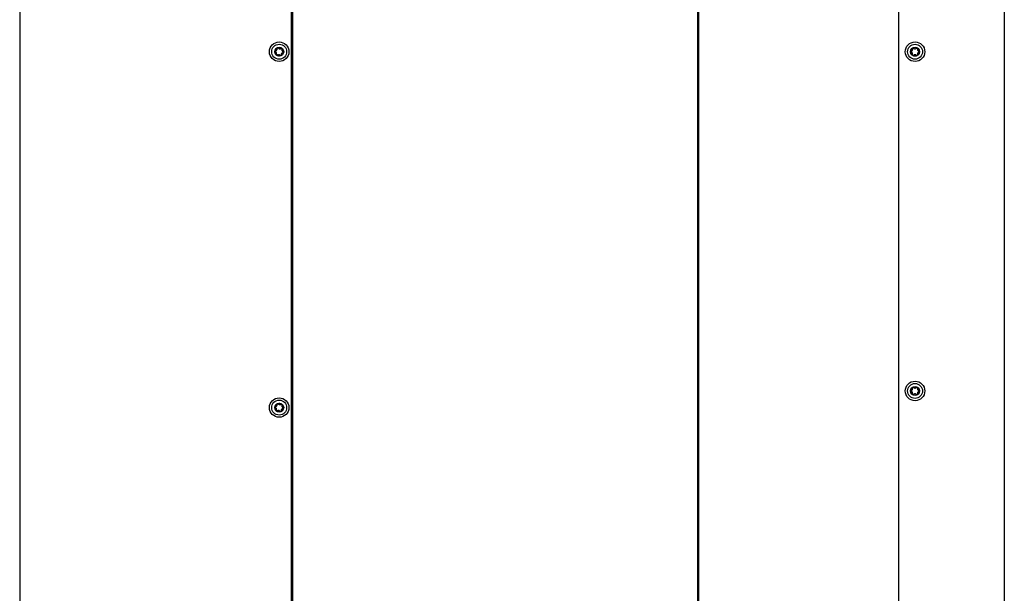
# Model space of a CAD drawing. Extents: x 1107 to 4046, y 937 to 3355.
# Tile 47 of 49: x 2893 to 3367, y 1966 to 2242. Entities that reach past the tile are written whole.
import ezdxf

# ---------------------------------------------------------------- set-up
doc = ezdxf.new("R2010")
doc.units = 0
doc.layers.add('KF_VIDA_L_+_C_LEFT', color=7, linetype='CONTINUOUS')

# ---------------------------------------------------------------- blocks, each defined once
blk = doc.blocks.new('KF_VIDA_L_+_C_LEFT')
at = {"layer": 'KF_VIDA_L_+_C_LEFT'}
for p, q in [((3.5, 1071.5), (3.5, 3.5)), ((134.5, 3.5), (134.5, 1071.5)), ((135, 3.5), (135, 1071.5)), ((330, 910.75), (330, 164.25)), ((330.43, 905), (330.43, 170)), ((426.8, 904.5), (426.8, 170.5)), ((477.8, 904.5), (477.8, 170.5))]:
    blk.add_line(p, q, dxfattribs=at)
for centre, radius in [((128.5, 537.5), 4.7), ((128.5, 537.5), 3.6), ((434.8, 537.5), 4.7), ((434.8, 537.5), 3.6), ((128.5, 537.5), 2.17), ((434.8, 537.5), 2.17), ((434.8, 374), 4.7), ((434.8, 374), 3.6), ((434.8, 374), 2.17), ((128.5, 366), 4.7), ((128.5, 366), 3.6), ((128.5, 366), 2.17)]:
    blk.add_circle(centre, radius, dxfattribs=at)
for centre, start, end in [((128.5, 537.5), 171.6272, 231.6272), ((128.5, 537.5), 111.6272, 171.6272), ((128.5, 537.5), 51.6272, 111.6272), ((128.5, 537.5), 291.6272, 351.6272), ((128.5, 537.5), 351.6272, 51.6272), ((434.8, 537.5), 119.7614, 179.7614), ((434.8, 537.5), 179.7614, 239.7614), ((434.8, 537.5), 59.7614, 119.7614), ((434.8, 537.5), 299.7614, 359.7614), ((434.8, 537.5), 359.7614, 59.7614), ((128.5, 537.5), 231.6272, 291.6272), ((434.8, 537.5), 239.7614, 299.7614), ((434.8, 374), 120, 180), ((434.8, 374), 60, 120), ((434.8, 374), 0, 60), ((434.8, 374), 180, 240), ((434.8, 374), 240, 300), ((434.8, 374), 300, 0), ((128.5, 366), 171.6139, 231.6139), ((128.5, 366), 111.6139, 171.6139), ((128.5, 366), 51.6139, 111.6139), ((128.5, 366), 291.6139, 351.6139), ((128.5, 366), 351.6139, 51.6139), ((128.5, 366), 231.6139, 291.6139)]:
    blk.add_arc(centre, 1.97, start, end, dxfattribs=at)
for points, knots in [([(126.79, 537.36), (126.74, 537.38), (126.69, 537.42), (126.61, 537.5), (126.58, 537.55), (126.54, 537.66), (126.54, 537.73), (126.55, 537.79)], [0.0210583, 0.0210583, 0.0210583, 0.0210583, 0.03895374, 0.03895374, 0.05689242, 0.05689242, 0.0748311, 0.0748311, 0.0748311, 0.0748311]), ([(126.55, 537.79), (126.55, 537.85), (126.58, 537.91), (126.65, 538.01), (126.69, 538.05), (126.79, 538.1), (126.85, 538.12), (126.9, 538.12)], [0.0748311, 0.0748311, 0.0748311, 0.0748311, 0.09276978, 0.09276978, 0.11070846, 0.11070846, 0.12860391, 0.12860391, 0.12860391, 0.12860391]), ([(127.16, 536.43), (127.18, 536.48), (127.2, 536.53), (127.22, 536.64), (127.23, 536.71), (127.22, 536.84), (127.2, 536.91), (127.15, 537.04), (127.12, 537.1), (127.03, 537.21), (126.98, 537.25), (126.89, 537.32), (126.84, 537.34), (126.79, 537.36)], [0.0316524, 0.0316524, 0.0316524, 0.0316524, 0.0483408, 0.0483408, 0.0683806, 0.0683806, 0.0884204, 0.0884204, 0.1084603, 0.1084603, 0.1285001, 0.1285001, 0.1451885, 0.1451885, 0.1451885, 0.1451885]), ([(126.9, 538.12), (126.96, 538.13), (127.01, 538.14), (127.11, 538.17), (127.18, 538.2), (127.29, 538.28), (127.34, 538.33), (127.43, 538.44), (127.46, 538.5), (127.51, 538.63), (127.53, 538.69), (127.54, 538.81), (127.53, 538.86), (127.53, 538.91)], [0.0316524, 0.0316524, 0.0316524, 0.0316524, 0.0483408, 0.0483408, 0.0683806, 0.0683806, 0.0884204, 0.0884204, 0.1084603, 0.1084603, 0.1285001, 0.1285001, 0.1451885, 0.1451885, 0.1451885, 0.1451885]), ([(127.27, 535.95), (127.23, 535.99), (127.19, 536.04), (127.14, 536.15), (127.12, 536.21), (127.12, 536.32), (127.14, 536.38), (127.16, 536.43)], [0.0748311, 0.0748311, 0.0748311, 0.0748311, 0.09276978, 0.09276978, 0.11070846, 0.11070846, 0.12860391, 0.12860391, 0.12860391, 0.12860391]), ([(127.53, 538.91), (127.52, 538.97), (127.52, 539.03), (127.55, 539.13), (127.58, 539.19), (127.66, 539.28), (127.72, 539.31), (127.77, 539.34)], [0.02105829, 0.02105829, 0.02105829, 0.02105829, 0.03895374, 0.03895374, 0.05689242, 0.05689242, 0.0748311, 0.0748311, 0.0748311, 0.0748311]), ([(128.76, 535.8), (128.73, 535.85), (128.69, 535.89), (128.61, 535.96), (128.55, 536), (128.43, 536.06), (128.36, 536.08), (128.23, 536.1), (128.15, 536.1), (128.02, 536.08), (127.95, 536.06), (127.85, 536.01), (127.81, 535.98), (127.76, 535.95)], [0.0316524, 0.0316524, 0.0316524, 0.0316524, 0.0483408, 0.0483408, 0.0683806, 0.0683806, 0.0884204, 0.0884204, 0.1084603, 0.1084603, 0.1285001, 0.1285001, 0.1451885, 0.1451885, 0.1451885, 0.1451885]), ([(127.77, 539.34), (127.83, 539.36), (127.89, 539.37), (128.01, 539.36), (128.07, 539.34), (128.17, 539.28), (128.21, 539.24), (128.24, 539.2)], [0.0748311, 0.0748311, 0.0748311, 0.0748311, 0.09276978, 0.09276978, 0.11070846, 0.11070846, 0.12860391, 0.12860391, 0.12860391, 0.12860391]), ([(128.24, 539.2), (128.27, 539.15), (128.31, 539.11), (128.39, 539.04), (128.45, 539), (128.57, 538.94), (128.64, 538.92), (128.77, 538.9), (128.85, 538.9), (128.98, 538.92), (129.05, 538.94), (129.15, 538.99), (129.19, 539.02), (129.24, 539.05)], [0.0316524, 0.0316524, 0.0316524, 0.0316524, 0.0483408, 0.0483408, 0.0683806, 0.0683806, 0.0884204, 0.0884204, 0.1084603, 0.1084603, 0.1285001, 0.1285001, 0.1451885, 0.1451885, 0.1451885, 0.1451885]), ([(129.47, 536.09), (129.48, 536.03), (129.48, 535.97), (129.45, 535.87), (129.42, 535.81), (129.34, 535.72), (129.28, 535.69), (129.23, 535.66)], [0.02105829, 0.02105829, 0.02105829, 0.02105829, 0.03895374, 0.03895374, 0.05689242, 0.05689242, 0.0748311, 0.0748311, 0.0748311, 0.0748311]), ([(129.24, 539.05), (129.28, 539.08), (129.33, 539.11), (129.44, 539.14), (129.5, 539.14), (129.62, 539.11), (129.68, 539.09), (129.73, 539.05)], [0.02105829, 0.02105829, 0.02105829, 0.02105829, 0.03895374, 0.03895374, 0.05689242, 0.05689242, 0.0748311, 0.0748311, 0.0748311, 0.0748311]), ([(130.1, 536.88), (130.04, 536.87), (129.99, 536.86), (129.89, 536.83), (129.82, 536.8), (129.71, 536.72), (129.66, 536.67), (129.57, 536.56), (129.54, 536.5), (129.49, 536.37), (129.47, 536.31), (129.46, 536.19), (129.47, 536.14), (129.47, 536.09)], [0.0316524, 0.0316524, 0.0316524, 0.0316524, 0.0483408, 0.0483408, 0.0683806, 0.0683806, 0.0884204, 0.0884204, 0.1084603, 0.1084603, 0.1285001, 0.1285001, 0.1451885, 0.1451885, 0.1451885, 0.1451885]), ([(129.73, 539.05), (129.77, 539.01), (129.81, 538.96), (129.86, 538.85), (129.88, 538.79), (129.88, 538.68), (129.86, 538.62), (129.84, 538.57)], [0.0748311, 0.0748311, 0.0748311, 0.0748311, 0.09276978, 0.09276978, 0.11070846, 0.11070846, 0.12860391, 0.12860391, 0.12860391, 0.12860391]), ([(129.84, 538.57), (129.82, 538.52), (129.8, 538.47), (129.78, 538.36), (129.77, 538.29), (129.78, 538.16), (129.8, 538.09), (129.85, 537.96), (129.88, 537.9), (129.97, 537.79), (130.02, 537.75), (130.11, 537.68), (130.16, 537.66), (130.21, 537.64)], [0.0316524, 0.0316524, 0.0316524, 0.0316524, 0.0483408, 0.0483408, 0.0683806, 0.0683806, 0.0884204, 0.0884204, 0.1084603, 0.1084603, 0.1285001, 0.1285001, 0.1451885, 0.1451885, 0.1451885, 0.1451885]), ([(130.45, 537.21), (130.45, 537.15), (130.42, 537.09), (130.35, 536.99), (130.31, 536.95), (130.21, 536.9), (130.15, 536.88), (130.1, 536.88)], [0.0748311, 0.0748311, 0.0748311, 0.0748311, 0.09276978, 0.09276978, 0.11070846, 0.11070846, 0.12860391, 0.12860391, 0.12860391, 0.12860391]), ([(130.21, 537.64), (130.26, 537.62), (130.31, 537.58), (130.39, 537.5), (130.42, 537.45), (130.46, 537.34), (130.46, 537.27), (130.45, 537.21)], [0.02105829, 0.02105829, 0.02105829, 0.02105829, 0.03895374, 0.03895374, 0.05689242, 0.05689242, 0.0748311, 0.0748311, 0.0748311, 0.0748311]), ([(433.13, 537.12), (433.07, 537.14), (433.02, 537.16), (432.93, 537.23), (432.89, 537.28), (432.84, 537.39), (432.82, 537.45), (432.83, 537.51)], [0.0210583, 0.0210583, 0.0210583, 0.0210583, 0.03895374, 0.03895374, 0.05689242, 0.05689242, 0.0748311, 0.0748311, 0.0748311, 0.0748311]), ([(432.83, 537.51), (432.83, 537.57), (432.84, 537.63), (432.89, 537.74), (432.94, 537.79), (433.02, 537.85), (433.08, 537.88), (433.13, 537.89)], [0.0748311, 0.0748311, 0.0748311, 0.0748311, 0.09276978, 0.09276978, 0.11070846, 0.11070846, 0.12860391, 0.12860391, 0.12860391, 0.12860391]), ([(433.13, 537.89), (433.18, 537.9), (433.23, 537.92), (433.33, 537.97), (433.39, 538.01), (433.49, 538.1), (433.54, 538.16), (433.6, 538.27), (433.63, 538.34), (433.66, 538.48), (433.67, 538.54), (433.66, 538.66), (433.65, 538.71), (433.64, 538.76)], [0.0316524, 0.0316524, 0.0316524, 0.0316524, 0.0483408, 0.0483408, 0.0683806, 0.0683806, 0.0884204, 0.0884204, 0.1084603, 0.1084603, 0.1285001, 0.1285001, 0.1451885, 0.1451885, 0.1451885, 0.1451885]), ([(433.63, 536.25), (433.64, 536.3), (433.65, 536.35), (433.66, 536.46), (433.65, 536.53), (433.62, 536.67), (433.6, 536.74), (433.53, 536.85), (433.49, 536.91), (433.39, 537), (433.33, 537.04), (433.23, 537.09), (433.18, 537.11), (433.13, 537.12)], [0.0316524, 0.0316524, 0.0316524, 0.0316524, 0.0483408, 0.0483408, 0.0683806, 0.0683806, 0.0884204, 0.0884204, 0.1084603, 0.1084603, 0.1285001, 0.1285001, 0.1451885, 0.1451885, 0.1451885, 0.1451885]), ([(433.81, 535.79), (433.75, 535.82), (433.71, 535.87), (433.64, 535.97), (433.62, 536.03), (433.61, 536.14), (433.61, 536.2), (433.63, 536.25)], [0.0748311, 0.0748311, 0.0748311, 0.0748311, 0.09276978, 0.09276978, 0.11070846, 0.11070846, 0.12860391, 0.12860391, 0.12860391, 0.12860391]), ([(433.64, 538.76), (433.62, 538.81), (433.62, 538.87), (433.63, 538.98), (433.65, 539.04), (433.72, 539.14), (433.77, 539.18), (433.82, 539.21)], [0.02105829, 0.02105829, 0.02105829, 0.02105829, 0.03895374, 0.03895374, 0.05689242, 0.05689242, 0.0748311, 0.0748311, 0.0748311, 0.0748311]), ([(433.82, 539.21), (433.87, 539.24), (433.93, 539.26), (434.05, 539.27), (434.12, 539.26), (434.22, 539.22), (434.27, 539.18), (434.3, 539.14)], [0.0748311, 0.0748311, 0.0748311, 0.0748311, 0.09276978, 0.09276978, 0.11070846, 0.11070846, 0.12860391, 0.12860391, 0.12860391, 0.12860391]), ([(435.3, 535.86), (435.26, 535.9), (435.22, 535.93), (435.13, 535.99), (435.06, 536.02), (434.93, 536.07), (434.86, 536.08), (434.73, 536.08), (434.66, 536.07), (434.52, 536.03), (434.46, 536), (434.37, 535.93), (434.33, 535.9), (434.29, 535.86)], [0.0316524, 0.0316524, 0.0316524, 0.0316524, 0.0483408, 0.0483408, 0.0683806, 0.0683806, 0.0884204, 0.0884204, 0.1084603, 0.1084603, 0.1285001, 0.1285001, 0.1451885, 0.1451885, 0.1451885, 0.1451885]), ([(434.3, 539.14), (434.34, 539.1), (434.38, 539.07), (434.47, 539.01), (434.54, 538.98), (434.67, 538.93), (434.74, 538.92), (434.87, 538.92), (434.94, 538.93), (435.08, 538.97), (435.14, 539), (435.23, 539.07), (435.27, 539.1), (435.31, 539.14)], [0.0316524, 0.0316524, 0.0316524, 0.0316524, 0.0483408, 0.0483408, 0.0683806, 0.0683806, 0.0884204, 0.0884204, 0.1084603, 0.1084603, 0.1285001, 0.1285001, 0.1451885, 0.1451885, 0.1451885, 0.1451885]), ([(435.31, 539.14), (435.35, 539.18), (435.4, 539.21), (435.5, 539.25), (435.56, 539.26), (435.68, 539.26), (435.74, 539.24), (435.79, 539.21)], [0.02105829, 0.02105829, 0.02105829, 0.02105829, 0.03895374, 0.03895374, 0.05689242, 0.05689242, 0.0748311, 0.0748311, 0.0748311, 0.0748311]), ([(435.96, 536.24), (435.98, 536.19), (435.98, 536.13), (435.97, 536.02), (435.95, 535.96), (435.88, 535.86), (435.83, 535.82), (435.78, 535.79)], [0.02105829, 0.02105829, 0.02105829, 0.02105829, 0.03895374, 0.03895374, 0.05689242, 0.05689242, 0.0748311, 0.0748311, 0.0748311, 0.0748311]), ([(435.79, 539.21), (435.85, 539.18), (435.89, 539.13), (435.96, 539.03), (435.98, 538.97), (435.99, 538.86), (435.99, 538.8), (435.97, 538.75)], [0.0748311, 0.0748311, 0.0748311, 0.0748311, 0.09276978, 0.09276978, 0.11070846, 0.11070846, 0.12860391, 0.12860391, 0.12860391, 0.12860391]), ([(436.47, 537.11), (436.42, 537.1), (436.37, 537.08), (436.27, 537.03), (436.21, 536.99), (436.11, 536.9), (436.06, 536.84), (436, 536.73), (435.97, 536.66), (435.94, 536.52), (435.93, 536.46), (435.94, 536.34), (435.95, 536.29), (435.96, 536.24)], [0.0316524, 0.0316524, 0.0316524, 0.0316524, 0.0483408, 0.0483408, 0.0683806, 0.0683806, 0.0884204, 0.0884204, 0.1084603, 0.1084603, 0.1285001, 0.1285001, 0.1451885, 0.1451885, 0.1451885, 0.1451885]), ([(435.97, 538.75), (435.96, 538.7), (435.95, 538.65), (435.94, 538.54), (435.95, 538.47), (435.98, 538.33), (436, 538.26), (436.07, 538.15), (436.11, 538.09), (436.21, 538), (436.27, 537.96), (436.37, 537.91), (436.42, 537.89), (436.47, 537.88)], [0.0316524, 0.0316524, 0.0316524, 0.0316524, 0.0483408, 0.0483408, 0.0683806, 0.0683806, 0.0884204, 0.0884204, 0.1084603, 0.1084603, 0.1285001, 0.1285001, 0.1451885, 0.1451885, 0.1451885, 0.1451885]), ([(436.47, 537.88), (436.53, 537.86), (436.58, 537.84), (436.67, 537.77), (436.71, 537.72), (436.76, 537.61), (436.78, 537.55), (436.77, 537.49)], [0.02105829, 0.02105829, 0.02105829, 0.02105829, 0.03895374, 0.03895374, 0.05689242, 0.05689242, 0.0748311, 0.0748311, 0.0748311, 0.0748311]), ([(436.77, 537.49), (436.77, 537.43), (436.76, 537.37), (436.71, 537.26), (436.66, 537.21), (436.58, 537.15), (436.52, 537.12), (436.47, 537.11)], [0.0748311, 0.0748311, 0.0748311, 0.0748311, 0.09276978, 0.09276978, 0.11070846, 0.11070846, 0.12860391, 0.12860391, 0.12860391, 0.12860391]), ([(127.76, 535.95), (127.72, 535.92), (127.67, 535.89), (127.56, 535.86), (127.5, 535.86), (127.38, 535.89), (127.32, 535.91), (127.27, 535.95)], [0.02105829, 0.02105829, 0.02105829, 0.02105829, 0.03895374, 0.03895374, 0.05689242, 0.05689242, 0.0748311, 0.0748311, 0.0748311, 0.0748311]), ([(129.23, 535.66), (129.17, 535.64), (129.11, 535.63), (128.99, 535.64), (128.93, 535.66), (128.83, 535.72), (128.79, 535.76), (128.76, 535.8)], [0.0748311, 0.0748311, 0.0748311, 0.0748311, 0.09276978, 0.09276978, 0.11070846, 0.11070846, 0.12860391, 0.12860391, 0.12860391, 0.12860391]), ([(434.29, 535.86), (434.25, 535.82), (434.2, 535.79), (434.1, 535.75), (434.04, 535.74), (433.92, 535.74), (433.86, 535.76), (433.81, 535.79)], [0.02105829, 0.02105829, 0.02105829, 0.02105829, 0.03895374, 0.03895374, 0.05689242, 0.05689242, 0.0748311, 0.0748311, 0.0748311, 0.0748311]), ([(435.78, 535.79), (435.73, 535.76), (435.67, 535.74), (435.55, 535.73), (435.48, 535.74), (435.38, 535.78), (435.33, 535.82), (435.3, 535.86)], [0.0748311, 0.0748311, 0.0748311, 0.0748311, 0.09276978, 0.09276978, 0.11070846, 0.11070846, 0.12860391, 0.12860391, 0.12860391, 0.12860391]), ([(433.13, 374.38), (433.18, 374.4), (433.23, 374.41), (433.33, 374.46), (433.39, 374.5), (433.49, 374.6), (433.53, 374.65), (433.6, 374.77), (433.63, 374.84), (433.66, 374.97), (433.66, 375.04), (433.66, 375.15), (433.65, 375.2), (433.63, 375.26)], [0.0316524, 0.0316524, 0.0316524, 0.0316524, 0.0483408, 0.0483408, 0.0683806, 0.0683806, 0.0884204, 0.0884204, 0.1084603, 0.1084603, 0.1285001, 0.1285001, 0.1451885, 0.1451885, 0.1451885, 0.1451885]), ([(433.63, 375.26), (433.62, 375.31), (433.61, 375.37), (433.63, 375.48), (433.65, 375.54), (433.71, 375.64), (433.76, 375.68), (433.81, 375.71)], [0.02105829, 0.02105829, 0.02105829, 0.02105829, 0.03895374, 0.03895374, 0.05689242, 0.05689242, 0.0748311, 0.0748311, 0.0748311, 0.0748311]), ([(433.81, 375.71), (433.86, 375.74), (433.93, 375.76), (434.05, 375.77), (434.11, 375.76), (434.21, 375.71), (434.26, 375.68), (434.3, 375.64)], [0.0748311, 0.0748311, 0.0748311, 0.0748311, 0.09276978, 0.09276978, 0.11070846, 0.11070846, 0.12860391, 0.12860391, 0.12860391, 0.12860391]), ([(434.3, 375.64), (434.33, 375.6), (434.37, 375.57), (434.47, 375.5), (434.53, 375.47), (434.66, 375.43), (434.73, 375.42), (434.87, 375.42), (434.94, 375.43), (435.07, 375.47), (435.13, 375.5), (435.23, 375.57), (435.27, 375.6), (435.3, 375.64)], [0.0316524, 0.0316524, 0.0316524, 0.0316524, 0.0483408, 0.0483408, 0.0683806, 0.0683806, 0.0884204, 0.0884204, 0.1084603, 0.1084603, 0.1285001, 0.1285001, 0.1451885, 0.1451885, 0.1451885, 0.1451885]), ([(435.3, 375.64), (435.34, 375.68), (435.39, 375.71), (435.49, 375.76), (435.55, 375.77), (435.67, 375.76), (435.74, 375.74), (435.79, 375.71)], [0.02105829, 0.02105829, 0.02105829, 0.02105829, 0.03895374, 0.03895374, 0.05689242, 0.05689242, 0.0748311, 0.0748311, 0.0748311, 0.0748311]), ([(435.79, 375.71), (435.84, 375.68), (435.89, 375.64), (435.95, 375.54), (435.97, 375.48), (435.99, 375.37), (435.98, 375.31), (435.97, 375.26)], [0.0748311, 0.0748311, 0.0748311, 0.0748311, 0.09276978, 0.09276978, 0.11070846, 0.11070846, 0.12860391, 0.12860391, 0.12860391, 0.12860391]), ([(435.97, 375.26), (435.95, 375.2), (435.94, 375.15), (435.94, 375.04), (435.94, 374.97), (435.97, 374.84), (436, 374.77), (436.07, 374.65), (436.11, 374.6), (436.21, 374.5), (436.27, 374.46), (436.37, 374.41), (436.42, 374.4), (436.47, 374.38)], [0.0316524, 0.0316524, 0.0316524, 0.0316524, 0.0483408, 0.0483408, 0.0683806, 0.0683806, 0.0884204, 0.0884204, 0.1084603, 0.1084603, 0.1285001, 0.1285001, 0.1451885, 0.1451885, 0.1451885, 0.1451885]), ([(432.83, 374), (432.83, 374.06), (432.84, 374.12), (432.89, 374.23), (432.93, 374.28), (433.02, 374.35), (433.07, 374.37), (433.13, 374.38)], [0.0748311, 0.0748311, 0.0748311, 0.0748311, 0.09276978, 0.09276978, 0.11070846, 0.11070846, 0.12860391, 0.12860391, 0.12860391, 0.12860391]), ([(433.13, 373.62), (433.07, 373.63), (433.02, 373.65), (432.93, 373.72), (432.89, 373.77), (432.84, 373.88), (432.83, 373.94), (432.83, 374)], [0.0210583, 0.0210583, 0.0210583, 0.0210583, 0.03895374, 0.03895374, 0.05689242, 0.05689242, 0.0748311, 0.0748311, 0.0748311, 0.0748311]), ([(433.63, 372.74), (433.65, 372.8), (433.66, 372.85), (433.66, 372.96), (433.66, 373.03), (433.63, 373.16), (433.6, 373.23), (433.53, 373.35), (433.49, 373.4), (433.39, 373.5), (433.33, 373.54), (433.23, 373.59), (433.18, 373.6), (433.13, 373.62)], [0.0316524, 0.0316524, 0.0316524, 0.0316524, 0.0483408, 0.0483408, 0.0683806, 0.0683806, 0.0884204, 0.0884204, 0.1084603, 0.1084603, 0.1285001, 0.1285001, 0.1451885, 0.1451885, 0.1451885, 0.1451885]), ([(433.81, 372.29), (433.76, 372.32), (433.71, 372.36), (433.65, 372.46), (433.63, 372.52), (433.61, 372.63), (433.62, 372.69), (433.63, 372.74)], [0.0748311, 0.0748311, 0.0748311, 0.0748311, 0.09276978, 0.09276978, 0.11070846, 0.11070846, 0.12860391, 0.12860391, 0.12860391, 0.12860391]), ([(434.3, 372.36), (434.26, 372.32), (434.21, 372.29), (434.11, 372.24), (434.05, 372.23), (433.93, 372.24), (433.86, 372.26), (433.81, 372.29)], [0.02105829, 0.02105829, 0.02105829, 0.02105829, 0.03895374, 0.03895374, 0.05689242, 0.05689242, 0.0748311, 0.0748311, 0.0748311, 0.0748311]), ([(435.3, 372.36), (435.27, 372.4), (435.23, 372.43), (435.13, 372.5), (435.07, 372.53), (434.94, 372.57), (434.87, 372.58), (434.73, 372.58), (434.66, 372.57), (434.53, 372.53), (434.47, 372.5), (434.37, 372.43), (434.33, 372.4), (434.3, 372.36)], [0.0316524, 0.0316524, 0.0316524, 0.0316524, 0.0483408, 0.0483408, 0.0683806, 0.0683806, 0.0884204, 0.0884204, 0.1084603, 0.1084603, 0.1285001, 0.1285001, 0.1451885, 0.1451885, 0.1451885, 0.1451885]), ([(435.79, 372.29), (435.74, 372.26), (435.67, 372.24), (435.55, 372.23), (435.49, 372.24), (435.39, 372.29), (435.34, 372.32), (435.3, 372.36)], [0.0748311, 0.0748311, 0.0748311, 0.0748311, 0.09276978, 0.09276978, 0.11070846, 0.11070846, 0.12860391, 0.12860391, 0.12860391, 0.12860391]), ([(435.97, 372.74), (435.98, 372.69), (435.99, 372.63), (435.97, 372.52), (435.95, 372.46), (435.89, 372.36), (435.84, 372.32), (435.79, 372.29)], [0.02105829, 0.02105829, 0.02105829, 0.02105829, 0.03895374, 0.03895374, 0.05689242, 0.05689242, 0.0748311, 0.0748311, 0.0748311, 0.0748311]), ([(436.47, 373.62), (436.42, 373.6), (436.37, 373.59), (436.27, 373.54), (436.21, 373.5), (436.11, 373.4), (436.07, 373.35), (436, 373.23), (435.97, 373.16), (435.94, 373.03), (435.94, 372.96), (435.94, 372.85), (435.95, 372.8), (435.97, 372.74)], [0.0316524, 0.0316524, 0.0316524, 0.0316524, 0.0483408, 0.0483408, 0.0683806, 0.0683806, 0.0884204, 0.0884204, 0.1084603, 0.1084603, 0.1285001, 0.1285001, 0.1451885, 0.1451885, 0.1451885, 0.1451885]), ([(436.47, 374.38), (436.53, 374.37), (436.58, 374.35), (436.67, 374.28), (436.71, 374.23), (436.76, 374.12), (436.77, 374.06), (436.77, 374)], [0.02105829, 0.02105829, 0.02105829, 0.02105829, 0.03895374, 0.03895374, 0.05689242, 0.05689242, 0.0748311, 0.0748311, 0.0748311, 0.0748311]), ([(436.77, 374), (436.77, 373.94), (436.76, 373.88), (436.71, 373.77), (436.67, 373.72), (436.58, 373.65), (436.53, 373.63), (436.47, 373.62)], [0.0748311, 0.0748311, 0.0748311, 0.0748311, 0.09276978, 0.09276978, 0.11070846, 0.11070846, 0.12860391, 0.12860391, 0.12860391, 0.12860391]), ([(126.79, 365.86), (126.74, 365.88), (126.69, 365.92), (126.61, 366), (126.58, 366.05), (126.54, 366.17), (126.54, 366.23), (126.55, 366.29)], [0.0210583, 0.0210583, 0.0210583, 0.0210583, 0.03895374, 0.03895374, 0.05689242, 0.05689242, 0.0748311, 0.0748311, 0.0748311, 0.0748311]), ([(126.55, 366.29), (126.55, 366.35), (126.58, 366.41), (126.65, 366.51), (126.69, 366.55), (126.79, 366.6), (126.85, 366.62), (126.9, 366.62)], [0.0748311, 0.0748311, 0.0748311, 0.0748311, 0.09276978, 0.09276978, 0.11070846, 0.11070846, 0.12860391, 0.12860391, 0.12860391, 0.12860391]), ([(127.16, 364.93), (127.18, 364.98), (127.2, 365.03), (127.22, 365.14), (127.23, 365.21), (127.22, 365.34), (127.2, 365.41), (127.15, 365.54), (127.12, 365.6), (127.03, 365.71), (126.98, 365.75), (126.89, 365.82), (126.84, 365.84), (126.79, 365.86)], [0.0316524, 0.0316524, 0.0316524, 0.0316524, 0.0483408, 0.0483408, 0.0683806, 0.0683806, 0.0884204, 0.0884204, 0.1084603, 0.1084603, 0.1285001, 0.1285001, 0.1451885, 0.1451885, 0.1451885, 0.1451885]), ([(126.9, 366.62), (126.96, 366.63), (127.01, 366.64), (127.11, 366.67), (127.18, 366.7), (127.29, 366.78), (127.34, 366.83), (127.43, 366.94), (127.46, 367), (127.51, 367.13), (127.53, 367.19), (127.54, 367.31), (127.53, 367.36), (127.53, 367.41)], [0.0316524, 0.0316524, 0.0316524, 0.0316524, 0.0483408, 0.0483408, 0.0683806, 0.0683806, 0.0884204, 0.0884204, 0.1084603, 0.1084603, 0.1285001, 0.1285001, 0.1451885, 0.1451885, 0.1451885, 0.1451885]), ([(127.53, 367.41), (127.52, 367.47), (127.52, 367.53), (127.55, 367.63), (127.58, 367.69), (127.66, 367.78), (127.72, 367.81), (127.77, 367.84)], [0.02105829, 0.02105829, 0.02105829, 0.02105829, 0.03895374, 0.03895374, 0.05689242, 0.05689242, 0.0748311, 0.0748311, 0.0748311, 0.0748311]), ([(127.77, 367.84), (127.83, 367.86), (127.89, 367.87), (128.01, 367.86), (128.07, 367.84), (128.17, 367.78), (128.21, 367.74), (128.24, 367.7)], [0.0748311, 0.0748311, 0.0748311, 0.0748311, 0.09276978, 0.09276978, 0.11070846, 0.11070846, 0.12860391, 0.12860391, 0.12860391, 0.12860391]), ([(128.24, 367.7), (128.27, 367.65), (128.31, 367.61), (128.39, 367.54), (128.45, 367.5), (128.57, 367.44), (128.64, 367.42), (128.77, 367.4), (128.85, 367.4), (128.98, 367.42), (129.05, 367.44), (129.15, 367.49), (129.19, 367.52), (129.24, 367.55)], [0.0316524, 0.0316524, 0.0316524, 0.0316524, 0.0483408, 0.0483408, 0.0683806, 0.0683806, 0.0884204, 0.0884204, 0.1084603, 0.1084603, 0.1285001, 0.1285001, 0.1451885, 0.1451885, 0.1451885, 0.1451885]), ([(129.24, 367.55), (129.28, 367.58), (129.33, 367.61), (129.44, 367.64), (129.5, 367.64), (129.62, 367.61), (129.68, 367.59), (129.73, 367.55)], [0.02105829, 0.02105829, 0.02105829, 0.02105829, 0.03895374, 0.03895374, 0.05689242, 0.05689242, 0.0748311, 0.0748311, 0.0748311, 0.0748311]), ([(130.1, 365.38), (130.04, 365.37), (129.99, 365.36), (129.89, 365.33), (129.82, 365.3), (129.71, 365.22), (129.66, 365.17), (129.57, 365.06), (129.54, 365), (129.49, 364.87), (129.47, 364.81), (129.46, 364.69), (129.47, 364.64), (129.47, 364.59)], [0.0316524, 0.0316524, 0.0316524, 0.0316524, 0.0483408, 0.0483408, 0.0683806, 0.0683806, 0.0884204, 0.0884204, 0.1084603, 0.1084603, 0.1285001, 0.1285001, 0.1451885, 0.1451885, 0.1451885, 0.1451885]), ([(129.73, 367.55), (129.77, 367.51), (129.81, 367.46), (129.86, 367.35), (129.88, 367.29), (129.88, 367.18), (129.86, 367.12), (129.84, 367.07)], [0.0748311, 0.0748311, 0.0748311, 0.0748311, 0.09276978, 0.09276978, 0.11070846, 0.11070846, 0.12860391, 0.12860391, 0.12860391, 0.12860391]), ([(129.84, 367.07), (129.82, 367.02), (129.8, 366.97), (129.78, 366.86), (129.77, 366.79), (129.78, 366.66), (129.8, 366.59), (129.85, 366.46), (129.88, 366.4), (129.97, 366.29), (130.02, 366.25), (130.11, 366.18), (130.16, 366.16), (130.21, 366.14)], [0.0316524, 0.0316524, 0.0316524, 0.0316524, 0.0483408, 0.0483408, 0.0683806, 0.0683806, 0.0884204, 0.0884204, 0.1084603, 0.1084603, 0.1285001, 0.1285001, 0.1451885, 0.1451885, 0.1451885, 0.1451885]), ([(130.45, 365.71), (130.45, 365.65), (130.42, 365.59), (130.35, 365.49), (130.31, 365.45), (130.21, 365.4), (130.15, 365.38), (130.1, 365.38)], [0.0748311, 0.0748311, 0.0748311, 0.0748311, 0.09276978, 0.09276978, 0.11070846, 0.11070846, 0.12860391, 0.12860391, 0.12860391, 0.12860391]), ([(130.21, 366.14), (130.26, 366.12), (130.31, 366.08), (130.39, 366), (130.42, 365.95), (130.46, 365.83), (130.46, 365.77), (130.45, 365.71)], [0.02105829, 0.02105829, 0.02105829, 0.02105829, 0.03895374, 0.03895374, 0.05689242, 0.05689242, 0.0748311, 0.0748311, 0.0748311, 0.0748311]), ([(127.27, 364.45), (127.23, 364.49), (127.19, 364.54), (127.14, 364.65), (127.12, 364.71), (127.12, 364.82), (127.14, 364.88), (127.16, 364.93)], [0.0748311, 0.0748311, 0.0748311, 0.0748311, 0.09276978, 0.09276978, 0.11070846, 0.11070846, 0.12860391, 0.12860391, 0.12860391, 0.12860391]), ([(127.76, 364.45), (127.72, 364.42), (127.67, 364.39), (127.56, 364.36), (127.5, 364.36), (127.38, 364.39), (127.32, 364.41), (127.27, 364.45)], [0.02105829, 0.02105829, 0.02105829, 0.02105829, 0.03895374, 0.03895374, 0.05689242, 0.05689242, 0.0748311, 0.0748311, 0.0748311, 0.0748311]), ([(128.76, 364.3), (128.73, 364.35), (128.69, 364.39), (128.61, 364.46), (128.55, 364.5), (128.43, 364.56), (128.36, 364.58), (128.23, 364.6), (128.15, 364.6), (128.02, 364.58), (127.95, 364.56), (127.85, 364.51), (127.81, 364.48), (127.76, 364.45)], [0.0316524, 0.0316524, 0.0316524, 0.0316524, 0.0483408, 0.0483408, 0.0683806, 0.0683806, 0.0884204, 0.0884204, 0.1084603, 0.1084603, 0.1285001, 0.1285001, 0.1451885, 0.1451885, 0.1451885, 0.1451885]), ([(129.23, 364.16), (129.17, 364.14), (129.11, 364.13), (128.99, 364.14), (128.93, 364.16), (128.83, 364.22), (128.79, 364.26), (128.76, 364.3)], [0.0748311, 0.0748311, 0.0748311, 0.0748311, 0.09276978, 0.09276978, 0.11070846, 0.11070846, 0.12860391, 0.12860391, 0.12860391, 0.12860391]), ([(129.47, 364.59), (129.48, 364.53), (129.48, 364.47), (129.45, 364.37), (129.42, 364.31), (129.34, 364.22), (129.28, 364.19), (129.23, 364.16)], [0.02105829, 0.02105829, 0.02105829, 0.02105829, 0.03895374, 0.03895374, 0.05689242, 0.05689242, 0.0748311, 0.0748311, 0.0748311, 0.0748311])]:
    blk.add_open_spline(points, degree=3, knots=knots, dxfattribs=at)

msp = doc.modelspace()

# ---------------------------------------------------------------- block references
at = {"layer": 'KF_VIDA_L_+_C_LEFT'}
msp.add_blockref('KF_VIDA_L_+_C_LEFT', (2889.3, 1689.21), dxfattribs=at)

doc.saveas('drawing.dxf')
